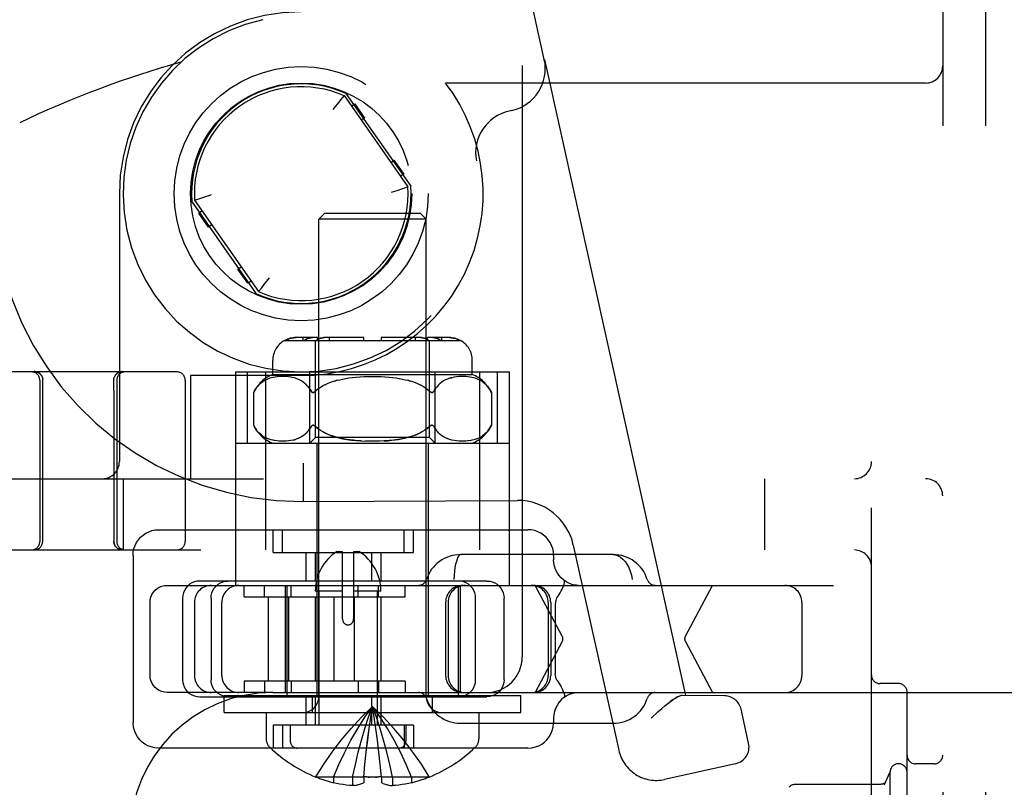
# Model space of a CAD drawing. Header units: inches. Extents: x 0 to 212, y 0 to 138.
# Tile 38 of 100: x 31.99 to 33.71, y 50.79 to 52.14. Entities that reach past the tile are written whole.
import ezdxf

# ---------------------------------------------------------------- set-up
doc = ezdxf.new("R2010")
doc.units = ezdxf.units.IN
doc.header["$LTSCALE"] = 11.6875
doc.header["$MEASUREMENT"] = 0
doc.linetypes.add('HIDDEN', pattern=[0.2, 0.1, -0.1])
doc.layers.add('DEFAULT_2', color=8, linetype='HIDDEN')

msp = doc.modelspace()

# ---------------------------------------------------------------- linework, layer by layer
at = {"layer": 'DEFAULT_2', "color": 8, "linetype": 'HIDDEN'}
for p, q in [((33.6042, 55.4579), (33.6042, 49.9579)), ((33.6792, 55.4579), (33.6792, 49.9579)), ((33.4792, 50.1129), (33.4792, 55.3029)), ((32.8667, 54.3954), (32.8667, 51.0204)), ((32.9054, 52.0682), (32.6578, 53.1861)), ((32.9054, 52.0682), (32.9059, 52.0683)), ((32.9059, 52.0683), (33.153, 50.9526)), ((33.5742, 52.0269), (32.7324, 52.0269)), ((32.5486, 51.9979), (32.5445, 51.9928)), ((32.5542, 52.0048), (32.5486, 51.9979)), ((32.554, 52.0046), (32.5535, 52.004)), ((32.5542, 52.0048), (32.6663, 51.8446)), ((32.5575, 52.0088), (32.6712, 51.8463)), ((32.5372, 51.9836), (32.5347, 51.9803)), ((32.5445, 51.9928), (32.5372, 51.9836)), ((32.5672, 51.9861), (32.573, 51.9902)), ((32.573, 51.9902), (32.5902, 51.9656)), ((32.8484, 51.9787), (32.8438, 51.9777)), ((32.5902, 51.9656), (32.5844, 51.9616)), ((32.6361, 51.8878), (32.6418, 51.8919)), ((32.6418, 51.8919), (32.659, 51.8673)), ((32.659, 51.8673), (32.6533, 51.8633)), ((32.655, 51.8407), (32.6483, 51.8385)), ((32.6604, 51.8426), (32.655, 51.8407)), ((32.6663, 51.8446), (32.6604, 51.8426)), ((32.1602, 51.8329), (32.1602, 51.3629)), ((32.2921, 51.8212), (32.2979, 51.8233)), ((32.2921, 51.8212), (32.4042, 51.6611)), ((32.2979, 51.8233), (32.3033, 51.8251)), ((32.3033, 51.8251), (32.3101, 51.8274)), ((32.4009, 51.6571), (32.2872, 51.8195)), ((32.2994, 51.7986), (32.3051, 51.8026)), ((32.3166, 51.774), (32.2994, 51.7986)), ((32.5202, 51.7979), (32.5102, 51.7879)), ((32.6982, 51.7879), (32.5102, 51.7879)), ((32.5102, 50.9511), (32.5102, 51.7879)), ((32.6882, 51.7979), (32.5202, 51.7979)), ((32.6882, 51.7979), (32.6982, 51.7879)), ((32.6982, 50.9511), (32.6982, 51.7879)), ((32.3223, 51.778), (32.3166, 51.774)), ((32.3682, 51.7003), (32.3739, 51.7043)), ((32.3854, 51.6757), (32.3682, 51.7003)), ((32.4211, 51.6822), (32.4237, 51.6855)), ((32.3911, 51.6797), (32.3854, 51.6757)), ((32.4042, 51.6611), (32.4098, 51.668)), ((32.4098, 51.668), (32.4138, 51.673)), ((32.4138, 51.673), (32.4211, 51.6822)), ((32.4044, 51.6613), (32.4048, 51.6619)), ((32.5076, 51.5804), (32.47, 51.5804)), ((32.4826, 51.5754), (32.4826, 51.5804)), ((32.5076, 51.5754), (32.5076, 51.5804)), ((32.5892, 51.5804), (32.5199, 51.5804)), ((32.5288, 51.5754), (32.5288, 51.5804)), ((32.5892, 51.5754), (32.5892, 51.5804)), ((32.6884, 51.5804), (32.6192, 51.5804)), ((32.6192, 51.5804), (32.6192, 51.5754)), ((32.6795, 51.5754), (32.6795, 51.5804)), ((32.7384, 51.5804), (32.7008, 51.5804)), ((32.7008, 51.5754), (32.7008, 51.5804)), ((32.7258, 51.5754), (32.7258, 51.5804)), ((32.4498, 51.5754), (32.7586, 51.5754)), ((32.5042, 51.4054), (32.5042, 51.5754)), ((32.7042, 51.4054), (32.7042, 51.5754)), ((32.4292, 51.5154), (32.4292, 51.5404)), ((32.7792, 51.5154), (32.7792, 51.5404)), ((32.2607, 51.5204), (31.9157, 51.5204)), ((32.0121, 51.5204), (32.0122, 51.5204)), ((32.0121, 51.5204), (32.0124, 51.5204)), ((32.0124, 51.5204), (32.0126, 51.5204)), ((32.0126, 51.5204), (32.0129, 51.5204)), ((32.0134, 51.5204), (32.0137, 51.5203)), ((32.0183, 51.5188), (32.0187, 51.5186)), ((32.0187, 51.5186), (32.019, 51.5184)), ((32.019, 51.5184), (32.0194, 51.5182)), ((32.02, 51.5178), (32.0203, 51.5176)), ((32.0203, 51.5176), (32.0206, 51.5173)), ((32.0206, 51.5173), (32.0209, 51.5171)), ((32.0209, 51.5171), (32.0212, 51.5168)), ((32.0212, 51.5168), (32.0215, 51.5165)), ((32.0214, 51.5166), (32.0216, 51.5164)), ((32.0225, 51.5154), (32.0222, 51.5157)), ((32.023, 51.5148), (32.0227, 51.5151)), ((32.0234, 51.5142), (32.0232, 51.5145)), ((32.0238, 51.5136), (32.0236, 51.5139)), ((32.153, 51.5142), (32.1532, 51.5145)), ((32.1548, 51.5164), (32.1549, 51.5166)), ((32.1549, 51.5165), (32.1552, 51.5168)), ((32.1552, 51.5168), (32.1555, 51.5171)), ((32.1555, 51.5171), (32.1558, 51.5173)), ((32.1564, 51.5178), (32.1567, 51.518)), ((32.1567, 51.518), (32.157, 51.5182)), ((32.1574, 51.5185), (32.157, 51.5182)), ((32.157, 51.5182), (32.1574, 51.5184)), ((32.1573, 51.5184), (32.1577, 51.5186)), ((32.1591, 51.5194), (32.1587, 51.5192)), ((32.1624, 51.5203), (32.1627, 51.5203)), ((32.1627, 51.5203), (32.163, 51.5204)), ((32.1633, 51.5206), (32.1629, 51.5206)), ((32.163, 51.5204), (32.1632, 51.5204)), ((32.1632, 51.5204), (32.1635, 51.5204)), ((32.1635, 51.5204), (32.1638, 51.5204)), ((32.1637, 51.5204), (32.164, 51.5204)), ((32.164, 51.5204), (32.1642, 51.5204)), ((32.1642, 51.5204), (32.1643, 51.5204)), ((32.4792, 51.5139), (32.2852, 51.5139)), ((32.2852, 51.5139), (32.2852, 51.3329)), ((32.3642, 51.5204), (32.8442, 51.5204)), ((32.3642, 51.1459), (32.3642, 51.5204)), ((32.3848, 51.3954), (32.3848, 51.5204)), ((32.4167, 51.5204), (32.4167, 51.2079)), ((32.4301, 51.5106), (32.427, 51.5099)), ((32.7792, 51.5154), (32.4292, 51.5154)), ((32.4335, 51.5113), (32.4301, 51.5106)), ((32.437, 51.5118), (32.4334, 51.5113)), ((32.4408, 51.5121), (32.4369, 51.5118)), ((32.4447, 51.5123), (32.4407, 51.5121)), ((32.4487, 51.5123), (32.4446, 51.5123)), ((32.4529, 51.5121), (32.4486, 51.5123)), ((32.4571, 51.5117), (32.4528, 51.5121)), ((32.4613, 51.511), (32.457, 51.5117)), ((32.4653, 51.5101), (32.4612, 51.511)), ((32.4945, 51.3954), (32.4945, 51.5204)), ((32.5626, 51.5096), (32.569, 51.5104)), ((32.5686, 51.5103), (32.5756, 51.5111)), ((32.575, 51.511), (32.5825, 51.5116)), ((32.5819, 51.5116), (32.5897, 51.512)), ((32.589, 51.512), (32.5971, 51.5123)), ((32.5963, 51.5122), (32.6046, 51.5123)), ((32.6038, 51.5123), (32.612, 51.5122)), ((32.6113, 51.5123), (32.6194, 51.512)), ((32.6186, 51.512), (32.6265, 51.5116)), ((32.6259, 51.5116), (32.6333, 51.511)), ((32.6328, 51.5111), (32.6398, 51.5103)), ((32.6393, 51.5104), (32.6458, 51.5096)), ((32.7139, 51.3954), (32.7139, 51.5204)), ((32.7472, 51.511), (32.743, 51.5101)), ((32.7514, 51.5117), (32.7471, 51.511)), ((32.7556, 51.5121), (32.7513, 51.5117)), ((32.7597, 51.5123), (32.7555, 51.5121)), ((32.7638, 51.5123), (32.7596, 51.5123)), ((32.7677, 51.5121), (32.7637, 51.5123)), ((32.7714, 51.5118), (32.7676, 51.5121)), ((32.775, 51.5113), (32.7714, 51.5118)), ((32.7783, 51.5106), (32.7749, 51.5113)), ((32.7814, 51.5099), (32.7782, 51.5106)), ((32.7917, 51.5204), (32.7917, 51.2079)), ((32.8236, 51.3954), (32.8236, 51.5204)), ((32.8442, 51.1459), (32.8442, 51.5204)), ((32.0207, 51.5054), (32.0207, 51.2229)), ((32.0258, 51.5064), (32.0258, 51.5067)), ((32.0258, 51.5058), (32.0258, 51.5064)), ((32.1505, 51.5067), (32.1505, 51.5064)), ((32.1505, 51.5064), (32.1505, 51.5058)), ((32.1506, 51.4964), (32.1505, 51.5058)), ((32.1507, 51.4875), (32.1506, 51.4964)), ((32.1557, 51.5054), (32.1557, 51.2229)), ((32.2757, 51.5054), (32.2757, 51.2229)), ((32.4049, 51.4974), (32.4028, 51.4951)), ((32.4071, 51.4995), (32.4049, 51.4974)), ((32.4093, 51.5013), (32.4071, 51.4995)), ((32.4116, 51.503), (32.4093, 51.5013)), ((32.4139, 51.5044), (32.4116, 51.503)), ((32.4163, 51.5058), (32.4139, 51.5044)), ((32.4188, 51.5069), (32.4163, 51.5057)), ((32.4213, 51.508), (32.4187, 51.5069)), ((32.4241, 51.509), (32.4213, 51.508)), ((32.427, 51.5099), (32.424, 51.509)), ((32.4692, 51.509), (32.4652, 51.5102)), ((32.4729, 51.5077), (32.4691, 51.5091)), ((32.4764, 51.5061), (32.4728, 51.5077)), ((32.4796, 51.5044), (32.4763, 51.5062)), ((32.4826, 51.5024), (32.4795, 51.5044)), ((32.4854, 51.5002), (32.4826, 51.5024)), ((32.488, 51.4979), (32.4854, 51.5003)), ((32.4904, 51.4953), (32.488, 51.4979)), ((32.5163, 51.4951), (32.5122, 51.4925)), ((32.5205, 51.4973), (32.5161, 51.495)), ((32.5247, 51.4994), (32.5203, 51.4972)), ((32.529, 51.5012), (32.5245, 51.4993)), ((32.5333, 51.5028), (32.5289, 51.5011)), ((32.5377, 51.5042), (32.5422, 51.5055)), ((32.5422, 51.5055), (32.547, 51.5066)), ((32.5469, 51.5066), (32.552, 51.5077)), ((32.5518, 51.5077), (32.5572, 51.5087)), ((32.557, 51.5087), (32.5629, 51.5096)), ((32.6454, 51.5096), (32.6514, 51.5087)), ((32.6511, 51.5087), (32.6566, 51.5077)), ((32.6564, 51.5077), (32.6615, 51.5066)), ((32.6707, 51.5042), (32.6661, 51.5055)), ((32.6751, 51.5027), (32.6706, 51.5042)), ((32.6795, 51.5011), (32.675, 51.5028)), ((32.6839, 51.4993), (32.6793, 51.5012)), ((32.6881, 51.4972), (32.6837, 51.4994)), ((32.6922, 51.495), (32.6879, 51.4973)), ((32.6962, 51.4925), (32.692, 51.4951)), ((32.718, 51.4953), (32.7158, 51.4926)), ((32.7204, 51.4979), (32.718, 51.4953)), ((32.723, 51.5003), (32.7204, 51.4979)), ((32.7258, 51.5024), (32.7229, 51.5002)), ((32.7289, 51.5044), (32.7258, 51.5024)), ((32.7321, 51.5062), (32.7288, 51.5044)), ((32.7356, 51.5077), (32.732, 51.5061)), ((32.7391, 51.509), (32.743, 51.5101)), ((32.7843, 51.509), (32.7814, 51.5099)), ((32.7871, 51.508), (32.7843, 51.509)), ((32.7897, 51.5069), (32.787, 51.508)), ((32.7921, 51.5057), (32.7896, 51.5069)), ((32.7945, 51.5044), (32.7921, 51.5058)), ((32.7968, 51.503), (32.7945, 51.5044)), ((32.7991, 51.5013), (32.7968, 51.503)), ((32.8013, 51.4995), (32.799, 51.5013)), ((32.8035, 51.4974), (32.8013, 51.4995)), ((32.0257, 51.2229), (32.0257, 51.4919)), ((32.1507, 51.4875), (32.1507, 51.2229)), ((32.3971, 51.4868), (32.3957, 51.4841)), ((32.3957, 51.4841), (32.3957, 51.4267)), ((32.3989, 51.4898), (32.3971, 51.4868)), ((32.4963, 51.4868), (32.4946, 51.4898)), ((32.505, 51.4868), (32.5042, 51.4861)), ((32.5085, 51.4898), (32.505, 51.4868)), ((32.5123, 51.4926), (32.5085, 51.4897)), ((32.6999, 51.4897), (32.6961, 51.4926)), ((32.6998, 51.4898), (32.7034, 51.4868)), ((32.7034, 51.4868), (32.7042, 51.4861)), ((32.7049, 51.4855), (32.7041, 51.4861)), ((32.7138, 51.4898), (32.7121, 51.4868)), ((32.8113, 51.4868), (32.8126, 51.4841)), ((32.8126, 51.4841), (32.8126, 51.4267)), ((32.3957, 51.4267), (32.3971, 51.4241)), ((32.4963, 51.4241), (32.4945, 51.4211)), ((32.502, 51.4262), (32.5028, 51.4258)), ((32.5027, 51.4258), (32.5035, 51.4253)), ((32.5086, 51.421), (32.505, 51.4241)), ((32.505, 51.4241), (32.5085, 51.4211)), ((32.6998, 51.421), (32.7034, 51.4241)), ((32.7042, 51.4248), (32.7034, 51.4241)), ((32.7042, 51.4248), (32.7049, 51.4253)), ((32.7049, 51.4253), (32.7056, 51.4258)), ((32.7138, 51.4211), (32.7121, 51.4241)), ((32.8095, 51.4211), (32.8113, 51.4241)), ((32.8126, 51.4267), (32.8113, 51.4241)), ((32.3988, 51.4211), (32.4007, 51.4183)), ((32.4826, 51.4084), (32.4795, 51.4064)), ((32.4854, 51.4106), (32.4825, 51.4084)), ((32.488, 51.413), (32.4853, 51.4106)), ((32.4904, 51.4155), (32.488, 51.4129)), ((32.4926, 51.4182), (32.4904, 51.4155)), ((32.5125, 51.4182), (32.5085, 51.4211)), ((32.7204, 51.4129), (32.718, 51.4155)), ((32.723, 51.4106), (32.7204, 51.413)), ((32.7259, 51.4084), (32.723, 51.4106)), ((32.7289, 51.4064), (32.7258, 51.4084)), ((32.7992, 51.4096), (32.7969, 51.408)), ((32.3642, 51.3954), (32.8442, 51.3954)), ((32.4211, 51.4029), (32.4185, 51.404)), ((32.4238, 51.4019), (32.4211, 51.4029)), ((32.4267, 51.4011), (32.4238, 51.402)), ((32.4299, 51.4003), (32.4267, 51.4011)), ((32.4332, 51.3996), (32.4298, 51.4003)), ((32.4368, 51.3991), (32.4331, 51.3997)), ((32.4405, 51.3988), (32.4367, 51.3991)), ((32.4444, 51.3986), (32.4404, 51.3988)), ((32.4485, 51.3986), (32.4443, 51.3986)), ((32.4527, 51.3987), (32.4484, 51.3986)), ((32.457, 51.3992), (32.4526, 51.3987)), ((32.4612, 51.3998), (32.4568, 51.3992)), ((32.4652, 51.4007), (32.461, 51.3998)), ((32.4652, 51.4007), (32.4692, 51.4018)), ((32.4763, 51.4047), (32.4727, 51.4031)), ((32.4796, 51.4065), (32.4762, 51.4047)), ((32.4942, 51.3954), (32.5042, 51.4054)), ((32.7042, 51.4054), (32.5042, 51.4054)), ((32.5067, 51.3954), (32.5067, 50.9529)), ((32.6005, 51.3986), (32.5918, 51.3988)), ((32.6087, 51.3986), (32.5997, 51.3986)), ((32.6165, 51.3988), (32.6078, 51.3986)), ((32.7017, 51.3954), (32.7017, 50.9529)), ((32.7142, 51.3954), (32.7042, 51.4054)), ((32.7322, 51.4047), (32.7288, 51.4065)), ((32.7356, 51.4031), (32.7321, 51.4047)), ((32.7393, 51.4018), (32.7355, 51.4032)), ((32.7433, 51.4007), (32.7392, 51.4018)), ((32.7473, 51.3998), (32.7431, 51.4007)), ((32.7515, 51.3992), (32.7472, 51.3998)), ((32.7558, 51.3987), (32.7514, 51.3992)), ((32.76, 51.3986), (32.7556, 51.3987)), ((32.7641, 51.3986), (32.7598, 51.3986)), ((32.768, 51.3988), (32.7639, 51.3986)), ((32.7717, 51.3991), (32.7679, 51.3988)), ((32.7752, 51.3997), (32.7716, 51.3991)), ((32.7786, 51.4003), (32.7752, 51.3996)), ((32.7817, 51.4011), (32.7785, 51.4003)), ((32.7846, 51.402), (32.7816, 51.4011)), ((32.7873, 51.4029), (32.7846, 51.4019)), ((32.7899, 51.404), (32.7873, 51.4029)), ((32.7923, 51.4052), (32.7899, 51.404)), ((31.2442, 51.3329), (33.5742, 51.3329)), ((32.1667, 51.3329), (32.1667, 51.2079)), ((33.2917, 51.3329), (33.2917, 51.2079)), ((32.4834, 51.2935), (32.4833, 51.3127)), ((32.4814, 51.2929), (32.8584, 51.2949)), ((32.4834, 51.2929), (32.4834, 51.2935)), ((32.2292, 51.2434), (32.8768, 51.2434)), ((32.4297, 51.2034), (32.4297, 51.2434)), ((32.4463, 51.2034), (32.4463, 51.2434)), ((32.6597, 51.2034), (32.6597, 51.2434)), ((32.6763, 51.2034), (32.6763, 51.2434)), ((31.1342, 51.2079), (33.4492, 51.2079)), ((32.4297, 51.2034), (32.6763, 51.2034)), ((32.4872, 51.2034), (32.4872, 51.1534)), ((32.5038, 51.2034), (32.5038, 51.1534)), ((32.5421, 51.2054), (32.5517, 51.2054)), ((32.5517, 51.0863), (32.5517, 51.2054)), ((32.5709, 51.2054), (32.5805, 51.2054)), ((32.5709, 51.2054), (32.5709, 51.0863)), ((32.6022, 51.2034), (32.6022, 51.1534)), ((32.6188, 51.2034), (32.6188, 51.1534)), ((33.0264, 51.1999), (32.7585, 51.1999)), ((32.9563, 51.2165), (33.036, 50.8567)), ((32.1842, 51.1984), (32.1842, 50.9054)), ((32.9218, 51.1984), (32.9218, 51.1909)), ((32.8049, 51.1534), (32.3011, 51.1534)), ((32.9397, 51.1549), (32.9393, 51.1552)), ((32.9397, 51.1549), (32.9397, 51.1549)), ((32.244, 51.1459), (34.4948, 51.1459)), ((32.3789, 51.1259), (32.3789, 51.1459)), ((32.4146, 51.1259), (32.4146, 51.1459)), ((32.4507, 51.1459), (32.4507, 50.9579)), ((32.4542, 51.1459), (32.4542, 50.9529)), ((32.4613, 51.1259), (32.4613, 51.1459)), ((32.5517, 51.1354), (32.5038, 51.1354)), ((32.5103, 51.1354), (32.5103, 50.9004)), ((32.6188, 51.1354), (32.5709, 51.1354)), ((32.5789, 51.1259), (32.5789, 51.1459)), ((32.6123, 51.1354), (32.6123, 50.9004)), ((32.6146, 51.1259), (32.6146, 51.1459)), ((32.6613, 51.1259), (32.6613, 51.1459)), ((32.7542, 51.1459), (32.7542, 50.9529)), ((32.7577, 51.1459), (32.7577, 50.9579)), ((32.937, 51.0566), (32.8895, 51.1459)), ((33.1528, 51.0566), (33.2003, 51.1459)), ((32.214, 50.9879), (32.214, 51.1159)), ((32.2711, 51.1234), (32.2711, 50.9804)), ((32.2917, 51.1159), (32.2917, 50.9879)), ((32.321, 51.1234), (32.321, 50.9804)), ((32.34, 50.9879), (32.34, 51.1159)), ((32.3789, 51.1259), (32.6613, 51.1259)), ((32.4214, 51.1259), (32.4214, 50.9779)), ((32.4571, 51.1259), (32.4571, 50.9779)), ((32.5038, 51.1259), (32.5038, 50.9779)), ((32.5364, 51.1259), (32.5364, 50.9779)), ((32.5721, 51.1259), (32.5721, 50.9779)), ((32.6188, 51.1259), (32.6188, 50.9779)), ((32.7324, 51.1159), (32.7324, 50.9879)), ((32.7366, 51.1159), (32.7366, 50.9879)), ((32.785, 50.9804), (32.785, 51.1234)), ((32.8349, 50.9804), (32.8349, 51.1234)), ((32.9125, 51.1159), (32.9125, 50.9879)), ((32.9167, 51.1159), (32.9167, 50.9879)), ((33.3574, 51.1159), (33.3574, 50.9879)), ((32.9247, 51.113), (32.9247, 50.9909)), ((32.937, 51.0472), (32.8895, 50.9579)), ((33.1528, 51.0472), (33.2003, 50.9579)), ((32.6613, 50.9779), (32.3789, 50.9779)), ((32.3789, 50.9779), (32.3789, 50.9579)), ((32.4146, 50.9779), (32.4146, 50.9579)), ((32.4613, 50.9779), (32.4613, 50.9579)), ((32.5789, 50.9779), (32.5789, 50.9579)), ((32.6146, 50.9779), (32.6146, 50.9579)), ((32.6613, 50.9779), (32.6613, 50.9579)), ((32.4292, 50.9579), (32.244, 50.9579)), ((32.4292, 50.9579), (32.8042, 50.9579)), ((32.8042, 50.9579), (34.4948, 50.9579)), ((33.5267, 50.9736), (33.4942, 50.9736)), ((33.5417, 50.2073), (33.5417, 50.9586)), ((32.3011, 50.9504), (32.8049, 50.9504)), ((32.3442, 50.9529), (32.8642, 50.9529)), ((32.3442, 50.9229), (32.3442, 50.9529)), ((32.4872, 50.9504), (32.4872, 50.9004)), ((32.4992, 50.9229), (32.4992, 50.9529)), ((32.5038, 50.9504), (32.5038, 50.9004)), ((32.6022, 50.9504), (32.6022, 50.9004)), ((32.6188, 50.9504), (32.6188, 50.9004)), ((32.7092, 50.9229), (32.7092, 50.9529)), ((32.8642, 50.9229), (32.8642, 50.9529)), ((32.9397, 50.9489), (32.9393, 50.9487)), ((32.9397, 50.949), (32.9397, 50.9489)), ((33.147, 50.9527), (33.1447, 50.9524)), ((33.2215, 50.952), (33.147, 50.9527)), ((33.1053, 50.9244), (33.0926, 50.9131)), ((33.2638, 50.8688), (33.2505, 50.9285)), ((32.3442, 50.9229), (32.8642, 50.9229)), ((32.4177, 50.9229), (32.4177, 50.8764)), ((32.7907, 50.9229), (32.7907, 50.8764)), ((32.9218, 50.9129), (32.9218, 50.9054)), ((32.6763, 50.9004), (32.4297, 50.9004)), ((32.4297, 50.9004), (32.4297, 50.8604)), ((32.4463, 50.9004), (32.4463, 50.8604)), ((32.4598, 50.9004), (32.4598, 50.8729)), ((32.6127, 50.8742), (32.6101, 50.8947)), ((32.6597, 50.9004), (32.6597, 50.8604)), ((32.6628, 50.9004), (32.6628, 50.8729)), ((32.6763, 50.9004), (32.6763, 50.8604)), ((32.7585, 50.9039), (33.0264, 50.9039)), ((32.6152, 50.8533), (32.6127, 50.8744)), ((32.8768, 50.8604), (32.2292, 50.8604)), ((32.6175, 50.8317), (32.6152, 50.8535)), ((32.5887, 50.8096), (32.5909, 50.832)), ((32.6197, 50.8096), (32.6175, 50.832)), ((33.241, 50.833), (33.1165, 50.8054)), ((33.5892, 50.8329), (33.5567, 50.8329)), ((32.5049, 50.81), (32.5047, 50.8096)), ((32.5059, 50.8096), (32.5049, 50.81)), ((32.5887, 50.8096), (32.5059, 50.8096)), ((32.5357, 50.8096), (32.5357, 50.7995)), ((32.5693, 50.8096), (32.5693, 50.7946)), ((32.5887, 50.81), (32.5887, 50.8096)), ((32.5887, 50.8096), (32.5887, 50.7995)), ((32.6196, 50.81), (32.6197, 50.8096)), ((32.7025, 50.8096), (32.6197, 50.8096)), ((32.6197, 50.8096), (32.6197, 50.7995)), ((32.6391, 50.8096), (32.6391, 50.7946)), ((32.6727, 50.8096), (32.6727, 50.7995)), ((32.7025, 50.8096), (32.7035, 50.81)), ((32.7035, 50.81), (32.7037, 50.8096)), ((33.502, 50.7964), (33.5117, 50.8179)), ((33.5117, 50.8179), (33.5117, 50.3479)), ((32.5724, 50.795), (32.5693, 50.7946)), ((32.5723, 50.795), (32.5756, 50.7956)), ((32.5754, 50.7955), (32.5789, 50.7963)), ((32.5786, 50.7962), (32.5821, 50.7972)), ((32.5819, 50.7971), (32.5854, 50.7983)), ((32.5852, 50.7982), (32.5887, 50.7995)), ((32.6231, 50.7982), (32.6197, 50.7995)), ((32.623, 50.7983), (32.6265, 50.7971)), ((32.6263, 50.7972), (32.6298, 50.7962)), ((32.6295, 50.7963), (32.633, 50.7955)), ((32.6327, 50.7956), (32.6361, 50.795)), ((32.6359, 50.795), (32.6391, 50.7946)), ((33.344, 50.7969), (33.496, 50.7969)), ((33.504, 50.8008), (33.5043, 50.8014))]:
    msp.add_line(p, q, dxfattribs=at)
for points in [[(32.6483, 51.8385), (32.6407, 51.8359), (32.6367, 51.8347)], [(32.3101, 51.8274), (32.3177, 51.8299), (32.3217, 51.8312)], [(32.47, 51.5804), (32.4676, 51.5804), (32.4651, 51.5801), (32.4625, 51.5797), (32.4599, 51.5792), (32.4574, 51.5784), (32.455, 51.5775), (32.4527, 51.5765), (32.4506, 51.5754)], [(32.4506, 51.5754), (32.4523, 51.5763), (32.4541, 51.5772), (32.456, 51.5779), (32.4579, 51.5786), (32.4599, 51.5792), (32.462, 51.5796), (32.464, 51.58), (32.4661, 51.5802), (32.4681, 51.5804), (32.47, 51.5804)], [(32.4987, 51.5804), (32.497, 51.5804), (32.4952, 51.5801), (32.4934, 51.5797), (32.4916, 51.5792), (32.4898, 51.5784), (32.4881, 51.5775), (32.4865, 51.5765), (32.4849, 51.5754)], [(32.4849, 51.5754), (32.4862, 51.5763), (32.4874, 51.5772), (32.4888, 51.5779), (32.4902, 51.5786), (32.4916, 51.5792), (32.493, 51.5796), (32.4945, 51.58), (32.4959, 51.5802), (32.4973, 51.5804), (32.4987, 51.5804)], [(32.5199, 51.5804), (32.5182, 51.5804), (32.5164, 51.5801), (32.5146, 51.5797), (32.5128, 51.5792), (32.511, 51.5784), (32.5093, 51.5775), (32.5077, 51.5765), (32.5062, 51.5754)], [(32.5062, 51.5754), (32.5074, 51.5763), (32.5087, 51.5772), (32.51, 51.5779), (32.5114, 51.5786), (32.5128, 51.5792), (32.5142, 51.5796), (32.5157, 51.58), (32.5171, 51.5802), (32.5185, 51.5804), (32.5199, 51.5804)], [(32.6884, 51.5804), (32.6898, 51.5804), (32.6912, 51.5802), (32.6927, 51.58), (32.6941, 51.5796), (32.6956, 51.5792), (32.697, 51.5786), (32.6984, 51.5779), (32.6997, 51.5772), (32.701, 51.5763), (32.7022, 51.5754)], [(32.7022, 51.5754), (32.7007, 51.5765), (32.6991, 51.5775), (32.6974, 51.5784), (32.6956, 51.5792), (32.6938, 51.5797), (32.692, 51.5801), (32.6902, 51.5804), (32.6884, 51.5804)], [(32.7097, 51.5804), (32.7111, 51.5804), (32.7125, 51.5802), (32.7139, 51.58), (32.7154, 51.5796), (32.7168, 51.5792), (32.7182, 51.5786), (32.7196, 51.5779), (32.7209, 51.5772), (32.7222, 51.5763), (32.7234, 51.5754)], [(32.7234, 51.5754), (32.7219, 51.5765), (32.7203, 51.5775), (32.7186, 51.5784), (32.7168, 51.5792), (32.715, 51.5797), (32.7132, 51.5801), (32.7114, 51.5804), (32.7097, 51.5804)], [(32.7384, 51.5804), (32.7403, 51.5804), (32.7423, 51.5802), (32.7444, 51.58), (32.7464, 51.5796), (32.7484, 51.5792), (32.7504, 51.5786), (32.7524, 51.5779), (32.7543, 51.5772), (32.7561, 51.5763), (32.7578, 51.5754)], [(32.7578, 51.5754), (32.7557, 51.5765), (32.7534, 51.5775), (32.751, 51.5784), (32.7484, 51.5792), (32.7459, 51.5797), (32.7433, 51.5801), (32.7408, 51.5804), (32.7384, 51.5804)], [(32.0108, 51.5208), (32.0112, 51.5208), (32.0115, 51.5208), (32.0119, 51.5208), (32.0123, 51.5207), (32.0127, 51.5207), (32.0131, 51.5206), (32.0135, 51.5206), (32.0139, 51.5205), (32.0143, 51.5204), (32.0147, 51.5203), (32.0151, 51.5202), (32.0154, 51.5201), (32.0158, 51.52), (32.0162, 51.5199), (32.0165, 51.5197), (32.0169, 51.5196), (32.0173, 51.5194), (32.0176, 51.5192), (32.018, 51.519), (32.0183, 51.5189), (32.0187, 51.5187), (32.019, 51.5185), (32.0193, 51.5182), (32.0197, 51.518), (32.02, 51.5178), (32.0203, 51.5176), (32.0206, 51.5173), (32.0209, 51.5171)], [(32.0165, 51.5197), (32.0162, 51.5199), (32.0158, 51.52), (32.0154, 51.5201), (32.0151, 51.5202), (32.0147, 51.5203), (32.0143, 51.5204), (32.0139, 51.5205), (32.0135, 51.5206), (32.0131, 51.5206), (32.0127, 51.5207), (32.0123, 51.5207), (32.0119, 51.5208), (32.0115, 51.5208), (32.0112, 51.5208), (32.0108, 51.5208)], [(32.0129, 51.5204), (32.0131, 51.5204), (32.0134, 51.5204)], [(32.0137, 51.5203), (32.014, 51.5203), (32.0143, 51.5202), (32.0146, 51.5202), (32.0149, 51.5201), (32.0152, 51.52), (32.0156, 51.5199), (32.0159, 51.5198), (32.0163, 51.5197), (32.0166, 51.5196), (32.017, 51.5195), (32.0173, 51.5193), (32.0176, 51.5192), (32.018, 51.519), (32.0183, 51.5188)], [(32.0139, 51.5203), (32.0142, 51.5202), (32.0145, 51.5202), (32.0148, 51.5201), (32.0151, 51.5201), (32.0154, 51.52), (32.0157, 51.5199), (32.0161, 51.5198), (32.0164, 51.5197), (32.0167, 51.5196), (32.0171, 51.5194), (32.0174, 51.5193), (32.0177, 51.5191), (32.0181, 51.519), (32.0184, 51.5188)], [(32.0183, 51.5189), (32.018, 51.519), (32.0176, 51.5192), (32.0173, 51.5194), (32.0169, 51.5196)], [(32.0209, 51.5171), (32.0206, 51.5173), (32.0203, 51.5176), (32.02, 51.5178), (32.0197, 51.518), (32.0193, 51.5182), (32.019, 51.5185), (32.0187, 51.5187)], [(32.0193, 51.5182), (32.0197, 51.518), (32.02, 51.5178)], [(32.0216, 51.5164), (32.0217, 51.5163), (32.022, 51.516), (32.0222, 51.5157), (32.0225, 51.5154), (32.0227, 51.5151), (32.023, 51.5148), (32.0232, 51.5145), (32.0234, 51.5142), (32.0236, 51.5139), (32.0238, 51.5136), (32.024, 51.5132), (32.0242, 51.5129), (32.0244, 51.5126), (32.0245, 51.5122), (32.0247, 51.5119), (32.0248, 51.5115), (32.025, 51.5112), (32.0251, 51.5108), (32.0252, 51.5105), (32.0253, 51.5101), (32.0254, 51.5097), (32.0255, 51.5094), (32.0256, 51.509), (32.0256, 51.5086), (32.0257, 51.5082), (32.0257, 51.5079), (32.0258, 51.5075), (32.0258, 51.5071), (32.0258, 51.5067)], [(32.022, 51.516), (32.0217, 51.5163), (32.0216, 51.5164)], [(32.1505, 51.5067), (32.1506, 51.5071), (32.1506, 51.5075), (32.1506, 51.5079), (32.1507, 51.5082), (32.1507, 51.5086), (32.1508, 51.509), (32.1509, 51.5094), (32.151, 51.5097), (32.1511, 51.5101), (32.1512, 51.5105), (32.1513, 51.5108)], [(32.153, 51.5142), (32.1528, 51.5139), (32.1526, 51.5136), (32.1524, 51.5132), (32.1522, 51.5129), (32.152, 51.5126), (32.1519, 51.5122), (32.1517, 51.5119), (32.1516, 51.5115), (32.1514, 51.5112), (32.1513, 51.5108)], [(32.1548, 51.5164), (32.1547, 51.5163), (32.1544, 51.516), (32.1541, 51.5157), (32.1539, 51.5154), (32.1536, 51.5151), (32.1534, 51.5148), (32.1532, 51.5145)], [(32.1534, 51.5148), (32.1536, 51.5151), (32.1539, 51.5154), (32.1541, 51.5157), (32.1544, 51.516), (32.1547, 51.5163), (32.1548, 51.5164)], [(32.1558, 51.5173), (32.1561, 51.5176), (32.1564, 51.5178), (32.1567, 51.518), (32.157, 51.5182), (32.1574, 51.5185), (32.1577, 51.5187), (32.158, 51.5189), (32.1584, 51.519), (32.1587, 51.5192), (32.1591, 51.5194), (32.1595, 51.5196), (32.1598, 51.5197), (32.1602, 51.5199), (32.1606, 51.52), (32.1609, 51.5201), (32.1613, 51.5202), (32.1617, 51.5203), (32.1621, 51.5204), (32.1625, 51.5205), (32.1629, 51.5206), (32.1633, 51.5206), (32.1636, 51.5207), (32.164, 51.5207), (32.1644, 51.5208), (32.1648, 51.5208), (32.1652, 51.5208), (32.1656, 51.5208)], [(32.1558, 51.5173), (32.1561, 51.5176), (32.1564, 51.5178)], [(32.1564, 51.5178), (32.1561, 51.5176), (32.1558, 51.5173)], [(32.1577, 51.5186), (32.158, 51.5188), (32.1584, 51.519), (32.1587, 51.5192), (32.1591, 51.5193), (32.1594, 51.5195), (32.1598, 51.5196), (32.1601, 51.5197), (32.1604, 51.5198), (32.1608, 51.5199), (32.1611, 51.52), (32.1615, 51.5201), (32.1618, 51.5202), (32.1621, 51.5202), (32.1624, 51.5203)], [(32.1584, 51.519), (32.158, 51.5189), (32.1577, 51.5187)], [(32.158, 51.5188), (32.1583, 51.519), (32.1586, 51.5191), (32.159, 51.5193), (32.1593, 51.5194), (32.1597, 51.5196), (32.16, 51.5197), (32.1603, 51.5198), (32.1606, 51.5199), (32.161, 51.52), (32.1613, 51.5201), (32.1616, 51.5201), (32.1619, 51.5202), (32.1622, 51.5202), (32.1624, 51.5203)], [(32.1609, 51.5201), (32.1606, 51.52), (32.1602, 51.5199), (32.1598, 51.5197), (32.1595, 51.5196)], [(32.1625, 51.5205), (32.1621, 51.5204), (32.1617, 51.5203), (32.1613, 51.5202)], [(32.1648, 51.5208), (32.1644, 51.5208), (32.164, 51.5207)], [(32.0257, 51.4919), (32.0258, 51.501), (32.0258, 51.5058)], [(32.3971, 51.4868), (32.3989, 51.4898), (32.4008, 51.4926), (32.4028, 51.4951)], [(32.4904, 51.4953), (32.4926, 51.4926), (32.4945, 51.4898), (32.4963, 51.4868)], [(32.5422, 51.5055), (32.5377, 51.5042), (32.5332, 51.5027)], [(32.6614, 51.5066), (32.6662, 51.5055), (32.6706, 51.5042)], [(32.7432, 51.5102), (32.7393, 51.5091), (32.7355, 51.5077)], [(32.8035, 51.4974), (32.8056, 51.4951), (32.8076, 51.4926), (32.8095, 51.4898), (32.8113, 51.4868)], [(32.4963, 51.4868), (32.4967, 51.4861), (32.4972, 51.4855), (32.4976, 51.485), (32.4982, 51.4846), (32.4987, 51.4844), (32.4994, 51.4842), (32.5, 51.4841), (32.5007, 51.4842), (32.5014, 51.4844), (32.5021, 51.4847), (32.5028, 51.4851), (32.5035, 51.4855)], [(32.5042, 51.4861), (32.5035, 51.4855), (32.5027, 51.485), (32.502, 51.4846), (32.5013, 51.4844), (32.5006, 51.4842), (32.4999, 51.4841), (32.4993, 51.4842), (32.4987, 51.4844), (32.4981, 51.4847), (32.4976, 51.4851), (32.4971, 51.4855), (32.4967, 51.4861)], [(32.7049, 51.4855), (32.7057, 51.485), (32.7064, 51.4846), (32.7071, 51.4844), (32.7078, 51.4842), (32.7084, 51.4841), (32.7091, 51.4842), (32.7097, 51.4844), (32.7103, 51.4847), (32.7108, 51.4851), (32.7112, 51.4855), (32.7117, 51.4861), (32.7121, 51.4868)], [(32.7117, 51.4861), (32.7112, 51.4855), (32.7107, 51.485), (32.7102, 51.4846), (32.7096, 51.4844), (32.709, 51.4842), (32.7084, 51.4841), (32.7077, 51.4842), (32.707, 51.4844), (32.7063, 51.4847), (32.7056, 51.4851), (32.7049, 51.4855)], [(32.7121, 51.4868), (32.7138, 51.4898), (32.7158, 51.4926)], [(32.4092, 51.4096), (32.407, 51.4115), (32.4048, 51.4135), (32.4027, 51.4158), (32.4007, 51.4183), (32.3988, 51.4211), (32.3971, 51.4241)], [(32.4926, 51.4182), (32.4945, 51.4211), (32.4963, 51.4241)], [(32.502, 51.4262), (32.5013, 51.4265), (32.5006, 51.4267), (32.4999, 51.4267), (32.4993, 51.4267), (32.4987, 51.4265), (32.4981, 51.4262), (32.4976, 51.4258), (32.4971, 51.4253), (32.4967, 51.4248), (32.4963, 51.4241)], [(32.4971, 51.4253), (32.4976, 51.4258), (32.4982, 51.4262), (32.4987, 51.4265), (32.4993, 51.4267), (32.5, 51.4267), (32.5006, 51.4267), (32.5013, 51.4265), (32.502, 51.4262)], [(32.505, 51.4241), (32.5042, 51.4248), (32.5035, 51.4253)], [(32.7034, 51.4241), (32.6999, 51.4211), (32.6959, 51.4182)], [(32.7056, 51.4258), (32.7064, 51.4262), (32.7071, 51.4265), (32.7078, 51.4267), (32.7084, 51.4267), (32.7091, 51.4267), (32.7097, 51.4265), (32.7102, 51.4262), (32.7108, 51.4258), (32.7112, 51.4253)], [(32.7121, 51.4241), (32.7117, 51.4248), (32.7112, 51.4253), (32.7107, 51.4258), (32.7102, 51.4262), (32.7096, 51.4265), (32.709, 51.4267), (32.7084, 51.4267), (32.7077, 51.4267), (32.707, 51.4265), (32.7063, 51.4262)], [(32.7121, 51.4241), (32.7138, 51.4211), (32.7158, 51.4182), (32.718, 51.4155)], [(32.8113, 51.4241), (32.8095, 51.4211), (32.8076, 51.4183), (32.8056, 51.4158), (32.8035, 51.4135), (32.8014, 51.4115)], [(32.407, 51.4115), (32.4092, 51.4096), (32.4114, 51.408), (32.4137, 51.4065), (32.4161, 51.4052), (32.4185, 51.404)], [(32.5124, 51.4182), (32.5168, 51.4155), (32.5216, 51.413), (32.5268, 51.4106), (32.5324, 51.4084), (32.5385, 51.4065), (32.545, 51.4047), (32.5519, 51.4031), (32.5593, 51.4018), (32.5671, 51.4007), (32.5753, 51.3998), (32.5837, 51.3992), (32.5922, 51.3987)], [(32.5844, 51.3991), (32.5773, 51.3996), (32.5706, 51.4003), (32.5644, 51.401), (32.5586, 51.4019), (32.5531, 51.4029), (32.548, 51.404), (32.5431, 51.4052), (32.5385, 51.4065), (32.5339, 51.4079), (32.5295, 51.4095), (32.5251, 51.4113), (32.5208, 51.4134), (32.5165, 51.4157)], [(32.696, 51.4182), (32.6916, 51.4155), (32.6868, 51.413), (32.6816, 51.4106), (32.6759, 51.4084), (32.6699, 51.4065), (32.6634, 51.4047), (32.6564, 51.4031), (32.6491, 51.4018), (32.6412, 51.4007), (32.6331, 51.3998), (32.6247, 51.3992), (32.6162, 51.3987)], [(32.624, 51.3991), (32.6311, 51.3996), (32.6377, 51.4003), (32.644, 51.401), (32.6498, 51.4019), (32.6552, 51.4029), (32.6604, 51.404), (32.6652, 51.4052), (32.6699, 51.4065), (32.6745, 51.4079), (32.6789, 51.4095), (32.6833, 51.4113), (32.6876, 51.4134), (32.6918, 51.4157)], [(32.7923, 51.4052), (32.7947, 51.4065), (32.7969, 51.408), (32.7992, 51.4096), (32.8014, 51.4115), (32.8035, 51.4135), (32.8056, 51.4158)], [(32.4728, 51.4032), (32.469, 51.4018), (32.4651, 51.4007)], [(32.4833, 51.3127), (32.4831, 51.343), (32.483, 51.3604)], [(32.4834, 51.2929), (32.4834, 51.2935), (32.4834, 51.2952), (32.4831, 51.3516)], [(32.1842, 51.1984), (32.1846, 51.2045), (32.1858, 51.2104), (32.1877, 51.2159), (32.1904, 51.2211), (32.1936, 51.2259), (32.1974, 51.2303), (32.2018, 51.2341), (32.2066, 51.2373), (32.2118, 51.2399), (32.2174, 51.2419), (32.2232, 51.243), (32.2292, 51.2434)], [(32.9218, 51.1984), (32.9213, 51.2045), (32.9202, 51.2104), (32.9182, 51.2159), (32.9156, 51.2211), (32.9124, 51.2259), (32.9085, 51.2303), (32.9042, 51.2341), (32.8994, 51.2373), (32.8941, 51.2399), (32.8886, 51.2419), (32.8827, 51.243), (32.8768, 51.2434)], [(32.1657, 51.2079), (32.1653, 51.2079), (32.1649, 51.208), (32.1645, 51.208), (32.1641, 51.208), (32.1637, 51.2081), (32.1633, 51.2081), (32.163, 51.2082), (32.1626, 51.2083), (32.1622, 51.2083), (32.1618, 51.2084), (32.1614, 51.2085), (32.161, 51.2087), (32.1607, 51.2088), (32.1603, 51.2089), (32.1599, 51.2091), (32.1596, 51.2092), (32.1592, 51.2094), (32.1589, 51.2096), (32.1585, 51.2098), (32.1582, 51.21), (32.1578, 51.2102), (32.1575, 51.2104), (32.1572, 51.2106), (32.1568, 51.2108), (32.1565, 51.2111), (32.1562, 51.2113), (32.1559, 51.2116), (32.1556, 51.2118), (32.1553, 51.2121), (32.155, 51.2124), (32.1548, 51.2126), (32.1545, 51.2129), (32.1542, 51.2132), (32.154, 51.2135), (32.1537, 51.2138), (32.1535, 51.2142), (32.1533, 51.2145), (32.1531, 51.2148), (32.1529, 51.2152), (32.1527, 51.2155), (32.1525, 51.2158), (32.1523, 51.2162), (32.1521, 51.2165), (32.1519, 51.2169), (32.1518, 51.2173), (32.1516, 51.2176), (32.1515, 51.218), (32.1514, 51.2184), (32.1513, 51.2188), (32.1512, 51.2191), (32.1511, 51.2195), (32.151, 51.2199), (32.1509, 51.2203), (32.1509, 51.2207), (32.1508, 51.2211), (32.1508, 51.2215), (32.1507, 51.2219), (32.1507, 51.2223), (32.1507, 51.2227), (32.1507, 51.2229)], [(32.7589, 51.1999), (32.7573, 51.1994), (32.7556, 51.1979), (32.754, 51.1955), (32.7525, 51.1921), (32.7512, 51.1879), (32.7499, 51.1828), (32.7488, 51.1771), (32.7479, 51.1707), (32.7471, 51.1637), (32.7466, 51.1564)], [(33.0262, 51.1999), (33.0306, 51.1994), (33.035, 51.1979), (33.0393, 51.1955), (33.0433, 51.1921), (33.047, 51.1879), (33.0504, 51.1828), (33.0535, 51.1771), (33.056, 51.1707), (33.0581, 51.1637), (33.0597, 51.1564)], [(32.9397, 51.1549), (32.9349, 51.1591), (32.931, 51.1635), (32.9278, 51.1684), (32.9252, 51.1737), (32.9233, 51.1793), (32.9221, 51.1851), (32.9218, 51.1909)], [(32.3011, 51.1534), (32.2963, 51.153), (32.2918, 51.152), (32.2875, 51.1502), (32.2835, 51.1477), (32.2799, 51.1446), (32.2768, 51.1411), (32.2744, 51.137), (32.2726, 51.1327), (32.2715, 51.1282), (32.2711, 51.1234)], [(32.321, 51.1234), (32.3214, 51.1282), (32.3225, 51.1327), (32.3243, 51.137), (32.3267, 51.1411), (32.3298, 51.1446), (32.3333, 51.1477), (32.3373, 51.1502), (32.3417, 51.152), (32.3462, 51.153), (32.3509, 51.1534)], [(32.785, 51.1234), (32.7846, 51.1282), (32.7835, 51.1327), (32.7817, 51.137), (32.7793, 51.1411), (32.7762, 51.1446), (32.7726, 51.1477), (32.7686, 51.1502), (32.7643, 51.152), (32.7598, 51.153), (32.755, 51.1534)], [(32.8049, 51.1534), (32.8097, 51.153), (32.8142, 51.152), (32.8185, 51.1502), (32.8225, 51.1477), (32.8261, 51.1446), (32.8291, 51.1411), (32.8316, 51.137), (32.8334, 51.1327), (32.8345, 51.1282), (32.8349, 51.1234)], [(32.9277, 51.1241), (32.9296, 51.127), (32.9314, 51.13), (32.9333, 51.133), (32.935, 51.1361), (32.9366, 51.1392), (32.938, 51.1423), (32.9392, 51.1453), (32.9401, 51.1481), (32.9407, 51.1506), (32.9407, 51.1526), (32.9403, 51.1542), (32.9397, 51.1549)], [(32.9649, 51.1459), (32.9621, 51.146), (32.9557, 51.147), (32.9497, 51.149), (32.944, 51.1519), (32.9397, 51.1549)], [(32.214, 51.1159), (32.2144, 51.1208), (32.2156, 51.1254), (32.2174, 51.1297), (32.2199, 51.1337), (32.2229, 51.1372), (32.2263, 51.1402), (32.2303, 51.1426), (32.2346, 51.1444), (32.2393, 51.1455), (32.244, 51.1459)], [(32.9277, 51.1241), (32.9264, 51.1217), (32.9254, 51.1191), (32.9249, 51.1162), (32.9247, 51.113)], [(32.244, 50.9579), (32.2391, 50.9583), (32.2345, 50.9595), (32.2302, 50.9613), (32.2263, 50.9637), (32.2229, 50.9666), (32.22, 50.97), (32.2176, 50.9737), (32.2158, 50.9779), (32.2145, 50.9826), (32.214, 50.9879)], [(32.2711, 50.9804), (32.2715, 50.9757), (32.2726, 50.9712), (32.2744, 50.9668), (32.2768, 50.9628), (32.2799, 50.9592), (32.2835, 50.9562), (32.2875, 50.9537), (32.2918, 50.9519), (32.2963, 50.9508), (32.3011, 50.9504)], [(32.3509, 50.9504), (32.3462, 50.9508), (32.3417, 50.9519), (32.3373, 50.9537), (32.3333, 50.9562), (32.3298, 50.9592), (32.3267, 50.9628), (32.3243, 50.9668), (32.3225, 50.9712), (32.3214, 50.9757), (32.321, 50.9804)], [(32.755, 50.9504), (32.7598, 50.9508), (32.7643, 50.9519), (32.7686, 50.9537), (32.7726, 50.9562), (32.7762, 50.9592), (32.7793, 50.9628), (32.7817, 50.9668), (32.7835, 50.9712), (32.7846, 50.9757), (32.785, 50.9804)], [(32.8349, 50.9804), (32.8345, 50.9757), (32.8334, 50.9712), (32.8316, 50.9668), (32.8291, 50.9628), (32.8261, 50.9592), (32.8225, 50.9562), (32.8185, 50.9537), (32.8142, 50.9519), (32.8097, 50.9508), (32.8049, 50.9504)], [(32.9277, 50.9798), (32.9264, 50.9821), (32.9254, 50.9848), (32.9249, 50.9877), (32.9247, 50.9909)], [(32.9277, 50.9798), (32.9296, 50.9769), (32.9314, 50.9739), (32.9333, 50.9708), (32.935, 50.9677), (32.9366, 50.9646), (32.938, 50.9616), (32.9392, 50.9586), (32.9401, 50.9558), (32.9407, 50.9533), (32.9407, 50.9512), (32.9403, 50.9497), (32.9397, 50.949)], [(32.9397, 50.949), (32.944, 50.952), (32.9497, 50.9549), (32.9557, 50.9568), (32.9621, 50.9578), (32.9649, 50.9579)], [(32.9397, 50.9489), (32.9349, 50.9448), (32.931, 50.9403), (32.9278, 50.9354), (32.9252, 50.9301), (32.9233, 50.9246), (32.9221, 50.9188), (32.9218, 50.9129)], [(33.1053, 50.9244), (33.1113, 50.9296), (33.1169, 50.9343), (33.1221, 50.9386), (33.127, 50.9424), (33.1314, 50.9455), (33.1353, 50.9482), (33.1389, 50.9502), (33.142, 50.9516), (33.1447, 50.9524)], [(33.142, 50.9516), (33.1389, 50.9502), (33.1353, 50.9482), (33.1314, 50.9455), (33.127, 50.9424)], [(32.5049, 50.81), (32.5186, 50.832), (32.5335, 50.8535), (32.5494, 50.8744), (32.5665, 50.8947), (32.5848, 50.9144), (32.6042, 50.9336)], [(32.5357, 50.8096), (32.5451, 50.8317), (32.5554, 50.8533), (32.5664, 50.8742), (32.5782, 50.8946), (32.5908, 50.9144), (32.6042, 50.9336)], [(32.5693, 50.8096), (32.5741, 50.8317), (32.5793, 50.8533), (32.5849, 50.8742), (32.5909, 50.8946), (32.5974, 50.9144), (32.6042, 50.9336)], [(32.5931, 50.8533), (32.5956, 50.8742), (32.5983, 50.8946), (32.6012, 50.9144), (32.6042, 50.9336)], [(32.7035, 50.81), (32.6898, 50.832), (32.6749, 50.8535), (32.6589, 50.8744), (32.6418, 50.8947), (32.6236, 50.9144), (32.6042, 50.9336)], [(32.6727, 50.8096), (32.6632, 50.8317), (32.653, 50.8533), (32.642, 50.8742), (32.6302, 50.8946), (32.6176, 50.9144), (32.6042, 50.9336)], [(32.6391, 50.8096), (32.6343, 50.8317), (32.6291, 50.8533), (32.6234, 50.8742), (32.6174, 50.8946), (32.611, 50.9144), (32.6042, 50.9336)], [(32.6101, 50.8947), (32.6072, 50.9144), (32.6042, 50.9336)], [(32.6101, 50.8946), (32.6072, 50.9144), (32.6042, 50.9336)], [(32.5908, 50.8317), (32.5932, 50.8535), (32.5957, 50.8744), (32.5983, 50.8947), (32.6012, 50.9144)], [(32.2292, 50.8604), (32.2224, 50.8609), (32.2161, 50.8624), (32.2102, 50.8646), (32.2048, 50.8676), (32.2001, 50.8711), (32.1959, 50.8752), (32.1921, 50.88), (32.1889, 50.8854), (32.1865, 50.8912), (32.1849, 50.8974), (32.1842, 50.9042), (32.1842, 50.9054)], [(32.8768, 50.8604), (32.8835, 50.8609), (32.8899, 50.8624), (32.8958, 50.8646), (32.9012, 50.8676), (32.9059, 50.8711), (32.9101, 50.8752), (32.9139, 50.88), (32.9171, 50.8854), (32.9195, 50.8912), (32.921, 50.8974), (32.9217, 50.9042), (32.9218, 50.9054)], [(32.6042, 50.8096), (32.6016, 50.8096), (32.599, 50.8096), (32.5964, 50.8097), (32.5939, 50.8098), (32.5913, 50.8099), (32.5887, 50.81)], [(32.5938, 50.8098), (32.5964, 50.8097), (32.599, 50.8096)], [(32.6196, 50.81), (32.6171, 50.8099), (32.6145, 50.8098), (32.6119, 50.8097), (32.6094, 50.8096), (32.6068, 50.8096), (32.6042, 50.8096)], [(32.6094, 50.8096), (32.6119, 50.8097), (32.6145, 50.8098)], [(32.5693, 50.7946), (32.5637, 50.795), (32.5581, 50.7956), (32.5525, 50.7963), (32.5469, 50.7972), (32.5413, 50.7983), (32.5357, 50.7995)], [(32.6727, 50.7995), (32.6671, 50.7983), (32.6615, 50.7972), (32.6559, 50.7963), (32.6503, 50.7956), (32.6447, 50.795), (32.6391, 50.7946)], [(33.3352, 50.7917), (33.3356, 50.7924), (33.3364, 50.7935), (33.3374, 50.7945), (33.3385, 50.7953), (33.3397, 50.796), (33.3411, 50.7965), (33.3425, 50.7968), (33.344, 50.7969)], [(33.5043, 50.8014), (33.5043, 50.8014), (33.5043, 50.8014), (33.5042, 50.8012), (33.504, 50.801), (33.5038, 50.8007), (33.5035, 50.8003), (33.5031, 50.7999), (33.5026, 50.7994), (33.5019, 50.7989), (33.5011, 50.7983), (33.5, 50.7977), (33.4987, 50.7973), (33.4973, 50.797), (33.496, 50.7969)], [(33.5018, 50.796), (33.5021, 50.7968), (33.5025, 50.7976)], [(33.5028, 50.7984), (33.5032, 50.7992), (33.5036, 50.8), (33.504, 50.8008)]]:
    msp.add_lwpolyline(points, dxfattribs=at)
for radius in [0.2228, 0.194]:
    msp.add_circle((32.4792, 51.8329), radius, dxfattribs=at)
for centre, radius, start, end in [((32.4792, 51.8329), 0.319, 90, 180), ((32.4792, 51.8329), 0.3125, 102.49, 10.6414), ((32.7448, 50.3645), 1.7646, 105.678, 115.49), ((32.8322, 52.052), 0.075, 282.49, 12.49), ((33.5742, 52.0569), 0.03, 270, 360), ((32.4792, 51.8329), 0.1925, 66.0027, 183.9973), ((32.4792, 51.8329), 0.1875, 66.4239, 183.5761), ((32.4792, 51.8329), 0.319, 270, 37.4559), ((32.86, 51.9045), 0.075, 102.49, 190.6414), ((32.4792, 51.8329), 0.1925, 246.0027, 3.9973), ((32.4792, 51.8329), 0.1875, 246.4239, 3.5761), ((32.4792, 51.8329), 0.54, 195.288, 270.2336), ((32.4692, 51.5404), 0.04, 118.955, 180), ((32.7392, 51.5404), 0.04, 0, 61.045), ((32.0057, 51.5054), 0.015, 0, 90), ((32.1707, 51.5054), 0.015, 90, 180), ((32.2607, 51.5054), 0.015, 0, 90), ((32.4505, 51.4591), 0.0603, 110.7484, 155.4323), ((32.7578, 51.4591), 0.0603, 24.5677, 69.2516), ((32.4505, 51.4518), 0.0603, 204.5677, 249.2516), ((32.7578, 51.4518), 0.0603, 290.7484, 335.4323), ((32.1302, 51.3629), 0.03, 270, 360), ((33.4492, 51.3629), 0.03, 270, 360), ((33.5742, 51.3029), 0.03, 0, 90), ((32.8587, 51.1949), 0.1, 12.49, 90.14), ((32.0057, 51.2229), 0.015, 270, 360), ((32.0107, 51.2229), 0.015, 270, 360), ((32.1657, 51.2229), 0.015, 180, 270), ((32.1707, 51.2229), 0.015, 180, 270), ((32.2607, 51.2229), 0.015, 270, 360), ((32.5869, 51.1354), 0.0831, 122.5881, 180), ((32.5357, 51.1354), 0.0831, 0, 57.4119), ((32.7585, 51.1374), 0.0625, 90, 162.3485), ((33.0264, 51.1374), 0.0625, 17.6515, 90), ((33.4492, 51.1779), 0.03, 0, 90), ((32.6846, 51.1609), 0.015, 270, 342.3485), ((33.1003, 51.1609), 0.015, 197.6515, 270), ((32.3217, 51.1159), 0.03, 90, 180), ((32.37, 51.1159), 0.03, 90, 180), ((32.7624, 51.1159), 0.03, 90, 180), ((32.7666, 51.1159), 0.03, 90, 180), ((32.8825, 51.1159), 0.03, 0, 90), ((32.8867, 51.1159), 0.03, 0, 90), ((33.3274, 51.1159), 0.03, 0, 90), ((32.5613, 51.0863), 0.00958, 180, 360), ((32.9282, 51.0519), 0.01, 332, 28), ((33.1616, 51.0519), 0.01, 152, 208), ((32.8042, 51.0204), 0.0625, 270, 360), ((32.3217, 50.9879), 0.03, 180, 270), ((32.37, 50.9879), 0.03, 180, 270), ((32.7624, 50.9879), 0.03, 180, 270), ((32.7666, 50.9879), 0.03, 180, 270), ((32.8825, 50.9879), 0.03, 270, 360), ((32.8867, 50.9879), 0.03, 270, 360), ((33.3274, 50.9879), 0.03, 270, 360), ((33.4942, 50.9886), 0.015, 180, 270), ((32.4292, 50.7079), 0.25, 90, 180), ((32.6846, 50.9429), 0.015, 17.6515, 90), ((33.1003, 50.9429), 0.015, 90, 162.3485), ((33.5267, 50.9586), 0.015, 0, 90), ((32.482, 50.9511), 0.0282, 270, 360), ((32.7264, 50.9511), 0.0282, 180, 270), ((32.7585, 50.9664), 0.0625, 197.6515, 270), ((33.0264, 50.9664), 0.0625, 270, 342.3485), ((33.2213, 50.922), 0.03, 12.49, 89.49), ((32.4377, 50.8764), 0.02, 180, 226.4862), ((32.4723, 50.8729), 0.0125, 180, 270), ((32.6503, 50.8729), 0.0125, 270, 360), ((32.7707, 50.8764), 0.02, 313.5138, 360), ((32.6042, 51.0517), 0.2618, 226.4862, 247.6387), ((32.6042, 51.0517), 0.2618, 292.3613, 313.5138), ((33.1019, 50.8713), 0.0675, 192.49, 282.49), ((33.2345, 50.8623), 0.03, 282.49, 12.49), ((33.5567, 50.8479), 0.015, 180, 270), ((33.5892, 50.8479), 0.015, 270, 360), ((33.5267, 50.8179), 0.015, 0, 179.9999), ((32.6042, 51.0517), 0.2614, 247.9106, 254.8059), ((32.6042, 51.0517), 0.2614, 285.1941, 292.0894)]:
    msp.add_arc(centre, radius, start, end, dxfattribs=at)

doc.saveas('drawing.dxf')
